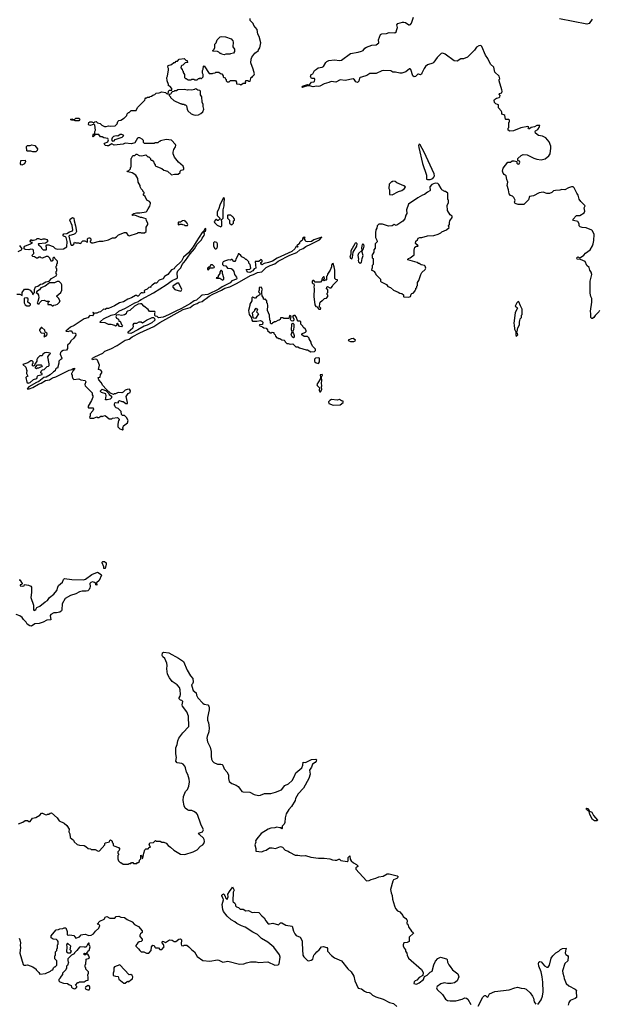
# Model space of a CAD drawing. Extents: x 2239781 to 2394849, y 665654 to 770575.
# Tile 55 of 147: x 2306694 to 2315054, y 688837 to 703038. Entities that reach past the tile are written whole.
import ezdxf

# ---------------------------------------------------------------- set-up
doc = ezdxf.new("R2010")
doc.units = 0

msp = doc.modelspace()

# ---------------------------------------------------------------- linework, layer by layer
at = {"layer": '0CON10XD'}
for points in [[(2309038, 702318), (2309042, 702302), (2309050, 702295), (2309050, 702275), (2309070, 702245), (2309070, 702205), (2309085, 702190), (2309095, 702190), (2309125, 702170), (2309165, 702170), (2309175, 702180), (2309205, 702180), (2309215, 702170), (2309255, 702170), (2309272, 702188), (2309288, 702192), (2309295, 702200), (2309305, 702190), (2309318, 702192), (2309340, 702215), (2309340, 702245), (2309330, 702265), (2309330, 702305), (2309342, 702325), (2309344, 702366), (2309355, 702370), (2309425, 702260), (2309475, 702260), (2309483, 702267), (2309515, 702270), (2309525, 702280), (2309565, 702280), (2309592, 702262), (2309608, 702258), (2309628, 702228), (2309630, 702215), (2309642, 702202), (2309658, 702198), (2309662, 702182), (2309670, 702175), (2309670, 702155), (2309685, 702140), (2309715, 702140), (2309735, 702160), (2309805, 702160), (2309820, 702135), (2309822, 702112), (2309865, 702110), (2309872, 702102), (2309885, 702100), (2309915, 702120), (2309958, 702122), (2309950, 702135), (2309955, 702160), (2309985, 702160), (2309995, 702150), (2310018, 702152), (2310032, 702208), (2310045, 702210), (2310058, 702222), (2310078, 702242), (2310082, 702255), (2310062, 702325), (2310027, 702415), (2310031, 702469), (2310040, 702495), (2310087, 702553), (2310140, 702595), (2310140, 702605), (2310157, 702633), (2310170, 702705), (2310147, 702797), (2310128, 702828), (2310117, 702897), (2310070, 702955), (2310060, 702985), (2310020, 703025), (2310020, 703055)], [(2312136, 702896), (2312142, 702925), (2312133, 702965), (2312148, 702982), (2312215, 703004), (2312235, 703004), (2312260, 702995), (2312305, 702964), (2312315, 702962), (2312330, 702970), (2312345, 702988), (2312375, 703073)], [(2314953, 703045), (2314908, 702982), (2314875, 702972), (2314481, 703051)], [(2309645, 702532), (2309605, 702540), (2309598, 702548), (2309585, 702550), (2309568, 702568), (2309547, 702577), (2309480, 702585), (2309480, 702595), (2309500, 702615), (2309510, 702635), (2309510, 702685), (2309530, 702705), (2309540, 702745), (2309585, 702790), (2309605, 702797), (2309663, 702793), (2309743, 702763), (2309768, 702735), (2309772, 702715), (2309770, 702645), (2309792, 702612), (2309792, 702578), (2309777, 702553), (2309733, 702547), (2309725, 702540), (2309665, 702540), (2309645, 702532)], [(2315056, 698845), (2315045, 698823), (2314995, 698773), (2314975, 698742), (2314955, 698730), (2314945, 698728), (2314932, 698742), (2314934, 698795), (2314927, 698835), (2314944, 698965), (2314944, 699015), (2314931, 699045), (2314923, 699095), (2314922, 699265), (2314944, 699365), (2314935, 699395), (2314917, 699425), (2314906, 699465), (2314874, 699494), (2314849, 699549), (2314785, 699579), (2314733, 699583), (2314728, 699605), (2314745, 699617), (2314775, 699602), (2314785, 699606), (2314830, 699640), (2314855, 699669), (2314923, 699717), (2314955, 699775), (2314965, 699805), (2314975, 699855), (2314979, 699939), (2314955, 699992), (2314945, 700001), (2314865, 700037), (2314805, 700039), (2314779, 700049), (2314763, 700065), (2314763, 700095), (2314746, 700125), (2314684, 700144), (2314672, 700155), (2314725, 700212), (2314775, 700212), (2314835, 700253), (2314847, 700275), (2314838, 700325), (2314848, 700355), (2314788, 700415), (2314765, 700450), (2314750, 700505), (2314730, 700535), (2314693, 700615), (2314675, 700626), (2314654, 700626), (2314610, 700615), (2314555, 700582), (2314515, 700588), (2314485, 700578), (2314424, 700576), (2314395, 700568), (2314370, 700545), (2314335, 700532), (2314295, 700532), (2314245, 700550), (2314185, 700540), (2314105, 700498), (2314045, 700487), (2314031, 700439), (2313966, 700374), (2313885, 700372), (2313840, 700385), (2313832, 700405), (2313842, 700435), (2313822, 700475), (2313804, 700494), (2313774, 700504), (2313753, 700525), (2313746, 700586), (2313727, 700645), (2313737, 700695), (2313720, 700735), (2313712, 700785), (2313684, 700804), (2313666, 700826), (2313660, 700855), (2313667, 700895), (2313735, 700984), (2313775, 700984), (2313799, 701001), (2313825, 701004), (2313863, 700993), (2313865, 700970), (2313875, 700957), (2313885, 700954), (2313899, 700961), (2313910, 700985), (2313905, 700998), (2313880, 701005), (2313878, 701035), (2313925, 701078), (2313955, 701092), (2314015, 701087), (2314108, 701042), (2314154, 701024), (2314215, 701015), (2314275, 701033), (2314325, 701075), (2314345, 701105), (2314357, 701187), (2314354, 701215), (2314330, 701275), (2314285, 701332), (2314235, 701358), (2314175, 701368), (2314132, 701402), (2314129, 701425), (2314134, 701435), (2314166, 701454), (2314192, 701495), (2314195, 701510), (2314155, 701512), (2314118, 701492), (2314070, 701485), (2314045, 701464), (2314032, 701465), (2314029, 701475), (2314037, 701495), (2314025, 701499), (2313923, 701477), (2313814, 701434), (2313765, 701432), (2313740, 701445), (2313740, 701475), (2313750, 701485), (2313750, 701555), (2313760, 701565), (2313758, 701588), (2313745, 701600), (2313705, 701600), (2313700, 701605), (2313690, 701655), (2313677, 701667), (2313650, 701675), (2313650, 701705), (2313640, 701725), (2313600, 701765), (2313598, 701808), (2313587, 701817), (2313562, 701822), (2313540, 701845), (2313538, 701875), (2313542, 701885), (2313572, 701905), (2313610, 701915), (2313620, 701925), (2313622, 701945), (2313610, 701965), (2313615, 701972), (2313649, 701985), (2313654, 702005), (2313646, 702025), (2313610, 702155), (2313610, 702175), (2313620, 702185), (2313610, 702225), (2313549, 702279), (2313533, 702355), (2313484, 702395), (2313445, 702478), (2313414, 702525), (2313362, 702652), (2313345, 702664), (2313315, 702659), (2313285, 702641), (2313252, 702598), (2313155, 702498), (2313095, 702474), (2313055, 702471), (2313005, 702439), (2312963, 702445), (2312833, 702543), (2312795, 702556), (2312775, 702551), (2312715, 702494), (2312669, 702425), (2312655, 702412), (2312575, 702386), (2312545, 702362), (2312526, 702335), (2312495, 702268), (2312488, 702252), (2312475, 702242), (2312445, 702254), (2312435, 702251), (2312405, 702218), (2312385, 702213), (2312365, 702230), (2312335, 702320), (2312325, 702330), (2312315, 702330), (2312265, 702288), (2312236, 702274), (2312205, 702268), (2312175, 702268), (2312115, 702282), (2312075, 702282), (2312045, 702298), (2311944, 702304), (2311915, 702298), (2311835, 702262), (2311745, 702261), (2311700, 702235), (2311625, 702208), (2311604, 702206), (2311594, 702196), (2311588, 702152), (2311565, 702134), (2311542, 702142), (2311521, 702171), (2311504, 702184), (2311387, 702163), (2311315, 702171), (2311256, 702136), (2311185, 702146), (2311155, 702132), (2311085, 702114), (2311025, 702079), (2311005, 702074), (2310975, 702079), (2310925, 702071), (2310875, 702083), (2310845, 702083), (2310799, 702071), (2310775, 702060), (2310770, 702065), (2310773, 702077), (2310845, 702102), (2310875, 702098), (2310905, 702138), (2310935, 702140), (2310945, 702148), (2310953, 702175), (2310945, 702190), (2310905, 702190), (2310888, 702218), (2310898, 702245), (2310923, 702257), (2310944, 702305), (2310977, 702323), (2310998, 702342), (2311055, 702351), (2311075, 702364), (2311110, 702420), (2311125, 702434), (2311155, 702448), (2311235, 702459), (2311305, 702450), (2311336, 702454), (2311465, 702552), (2311575, 702569), (2311625, 702585), (2311648, 702595), (2311671, 702629), (2311695, 702644), (2311775, 702672), (2311838, 702675), (2311874, 702705), (2311870, 702745), (2311897, 702825), (2311916, 702836), (2311983, 702837), (2312025, 702852), (2312105, 702848), (2312125, 702862), (2312136, 702896)], [(2306655, 699080), (2306695, 699080), (2306728, 699062), (2306732, 699105), (2306765, 699150), (2306815, 699150), (2306846, 699136), (2306880, 699095), (2306885, 699070), (2306892, 699088), (2306910, 699105), (2306907, 699145), (2306920, 699185), (2306957, 699193), (2306995, 699222), (2307025, 699230), (2307070, 699255), (2307121, 699269), (2307154, 699306), (2307218, 699345), (2307228, 699365), (2307220, 699375), (2307220, 699405), (2307230, 699415), (2307230, 699445), (2307220, 699455), (2307220, 699485), (2307228, 699492), (2307230, 699515), (2307240, 699525), (2307240, 699555), (2307202, 699592), (2307195, 699610), (2307185, 699610), (2307173, 699597), (2307170, 699565), (2307155, 699550), (2307122, 699605), (2307105, 699622), (2307075, 699622), (2307025, 699600), (2307005, 699602), (2306995, 699612), (2306975, 699612), (2306952, 699598), (2306935, 699598), (2306908, 699618), (2306882, 699622), (2306870, 699635), (2306898, 699665), (2306893, 699713), (2306885, 699722), (2306856, 699726), (2306825, 699717), (2306775, 699724), (2306761, 699735), (2306758, 699755), (2306770, 699770), (2306852, 699805), (2306880, 699825), (2306855, 699830), (2306843, 699843), (2306855, 699870), (2306868, 699858), (2306895, 699858), (2306932, 699868), (2306945, 699880), (2306965, 699882), (2307005, 699868), (2307035, 699878), (2307059, 699879), (2307086, 699866), (2307093, 699855), (2307094, 699836), (2307065, 699817), (2306965, 699805), (2306960, 699800), (2306970, 699785), (2306999, 699769), (2307010, 699745), (2307035, 699720), (2307075, 699720), (2307080, 699725), (2307080, 699755), (2307070, 699765), (2307085, 699790), (2307115, 699790), (2307147, 699777), (2307177, 699767), (2307205, 699740), (2307245, 699730), (2307325, 699734), (2307375, 699761), (2307378, 699838), (2307366, 699896), (2307356, 699906), (2307324, 699914), (2307316, 699925), (2307332, 699948), (2307375, 699952), (2307412, 699978), (2307455, 699995), (2307462, 700005), (2307449, 700069), (2307417, 700145), (2307420, 700160), (2307455, 700183), (2307477, 700175), (2307478, 700135), (2307500, 700065), (2307514, 699985), (2307506, 699964), (2307491, 699949), (2307471, 699939), (2307416, 699925), (2307402, 699915), (2307425, 699810), (2307435, 699788), (2307456, 699784), (2307475, 699800), (2307485, 699828), (2307505, 699820), (2307545, 699820), (2307553, 699813), (2307575, 699810), (2307580, 699825), (2307605, 699850), (2307635, 699850), (2307665, 699830), (2307670, 699835), (2307672, 699875), (2307680, 699885), (2307695, 699890), (2307705, 699890), (2307720, 699875), (2307720, 699855), (2307710, 699845), (2307710, 699835), (2307735, 699820), (2307755, 699820), (2307845, 699844), (2307895, 699843), (2307975, 699863), (2308005, 699878), (2308035, 699892), (2308065, 699892), (2308090, 699905), (2308120, 699935), (2308205, 699970), (2308228, 699968), (2308252, 699932), (2308275, 699922), (2308392, 699958), (2308405, 699970), (2308435, 699970), (2308445, 699962), (2308495, 699962), (2308520, 699985), (2308520, 700045), (2308542, 700085), (2308542, 700105), (2308522, 700135), (2308516, 700166), (2308483, 700173), (2308455, 700187), (2308435, 700183), (2308355, 700218), (2308325, 700212), (2308310, 700225), (2308340, 700245), (2308377, 700253), (2308425, 700250), (2308518, 700265), (2308530, 700275), (2308545, 700310), (2308572, 700348), (2308582, 700385), (2308580, 700395), (2308566, 700416), (2308527, 700437), (2308505, 700488), (2308480, 700505), (2308480, 700525), (2308488, 700532), (2308490, 700545), (2308470, 700565), (2308470, 700575), (2308445, 700600), (2308432, 700625), (2308430, 700645), (2308404, 700694), (2308398, 700748), (2308370, 700795), (2308315, 700828), (2308253, 700843), (2308240, 700855), (2308265, 700860), (2308290, 700885), (2308290, 700905), (2308300, 700915), (2308300, 701035), (2308308, 701042), (2308325, 701080), (2308355, 701080), (2308375, 701100), (2308385, 701100), (2308418, 701078), (2308455, 701072), (2308515, 701090), (2308542, 701062), (2308555, 701060), (2308580, 701035), (2308582, 701022), (2308592, 701012), (2308605, 701010), (2308630, 700985), (2308632, 700962), (2308650, 700945), (2308650, 700935), (2308660, 700925), (2308745, 700892), (2308775, 700870), (2308825, 700852), (2308885, 700800), (2308925, 700812), (2308982, 700808), (2309010, 700835), (2309010, 700855), (2309025, 700870), (2309060, 700875), (2309062, 700895), (2309051, 700925), (2308983, 700983), (2308928, 701055), (2308908, 701105), (2308908, 701125), (2308918, 701165), (2308942, 701205), (2308944, 701225), (2308939, 701239), (2308885, 701302), (2308805, 701308), (2308725, 701290), (2308715, 701280), (2308705, 701280), (2308685, 701260), (2308645, 701260), (2308635, 701252), (2308495, 701252), (2308480, 701265), (2308480, 701295), (2308460, 701315), (2308425, 701333), (2308405, 701334), (2308393, 701327), (2308356, 701264), (2308305, 701247), (2308215, 701258), (2308186, 701244), (2308055, 701230), (2308025, 701248), (2307975, 701220), (2307955, 701219), (2307930, 701225), (2307912, 701245), (2307920, 701255), (2307965, 701278), (2307977, 701305), (2307966, 701326), (2307910, 701335), (2307885, 701348), (2307858, 701348), (2307835, 701380), (2307780, 701380), (2307778, 701372), (2307755, 701350), (2307750, 701355), (2307752, 701378), (2307765, 701390), (2307780, 701380), (2307780, 701425), (2307788, 701445), (2307780, 701515), (2307765, 701530), (2307716, 701514), (2307698, 701518), (2307688, 701528), (2307690, 701555), (2307707, 701563), (2307733, 701563), (2307765, 701550), (2307780, 701565), (2307795, 701568), (2307818, 701548), (2307855, 701540), (2307880, 701515), (2307917, 701497), (2307943, 701497), (2307975, 701508), (2308005, 701500), (2308070, 701505), (2308098, 701535), (2308112, 701568), (2308125, 701582), (2308152, 701588), (2308178, 701602), (2308195, 701620), (2308208, 701622), (2308240, 701655), (2308245, 701680), (2308265, 701700), (2308275, 701700), (2308302, 701728), (2308375, 701730), (2308395, 701770), (2308500, 701875), (2308503, 701897), (2308515, 701910), (2308528, 701912), (2308535, 701920), (2308565, 701920), (2308575, 701930), (2308597, 701933), (2308615, 701950), (2308645, 701960), (2308663, 701977), (2308707, 701983), (2308745, 701998), (2308795, 701990), (2308812, 701972), (2308838, 701962), (2308842, 702008), (2308855, 702020), (2308888, 702022), (2308890, 702045), (2308858, 702078), (2308842, 702082), (2308840, 702105), (2308820, 702155), (2308818, 702202), (2308828, 702225), (2308842, 702315), (2308842, 702335), (2308833, 702355), (2308838, 702375), (2308885, 702390), (2308915, 702420), (2308938, 702422), (2308952, 702438), (2308968, 702442), (2308995, 702470), (2309065, 702480), (2309092, 702452), (2309108, 702448), (2309112, 702432), (2309120, 702425), (2309115, 702420), (2309082, 702418), (2309048, 702382), (2309032, 702378), (2309022, 702368), (2309020, 702345), (2309038, 702318)], [(2309225, 701662), (2309272, 701668), (2309307, 701683), (2309335, 701710), (2309350, 701745), (2309340, 701785), (2309340, 701815), (2309328, 701848), (2309320, 701925), (2309300, 701955), (2309300, 702005), (2309290, 702015), (2309265, 702020), (2309235, 702040), (2309222, 702038), (2309215, 702030), (2309175, 702022), (2309125, 702028), (2309115, 702020), (2309065, 702032), (2308975, 702028), (2308955, 702010), (2308925, 702010), (2308915, 702000), (2308892, 701998), (2308882, 701988), (2308878, 701972), (2308868, 701962), (2308852, 701958), (2308850, 701945), (2308870, 701925), (2308870, 701915), (2308915, 701872), (2309008, 701828), (2309028, 701828), (2309035, 701820), (2309065, 701820), (2309072, 701812), (2309085, 701810), (2309100, 701795), (2309110, 701745), (2309120, 701725), (2309165, 701682), (2309204, 701664), (2309225, 701662)], [(2307545, 701580), (2307495, 701580), (2307475, 701590), (2307445, 701590), (2307430, 701595), (2307430, 701605), (2307445, 701610), (2307465, 701600), (2307485, 701600), (2307505, 701620), (2307545, 701620), (2307560, 701605), (2307558, 701592), (2307545, 701580)], [(2308035, 701288), (2308055, 701290), (2308069, 701311), (2308170, 701345), (2308198, 701368), (2308165, 701380), (2308145, 701380), (2308112, 701358), (2308085, 701361), (2308048, 701355), (2308029, 701335), (2308018, 701305), (2308035, 701288)], [(2306925, 701130), (2306885, 701132), (2306855, 701143), (2306805, 701140), (2306798, 701148), (2306793, 701207), (2306808, 701222), (2306845, 701222), (2306867, 701233), (2306914, 701224), (2306952, 701175), (2306945, 701150), (2306925, 701130)], [(2312575, 700731), (2312615, 700734), (2312651, 700749), (2312669, 700765), (2312678, 700785), (2312673, 700813), (2312528, 701128), (2312469, 701235), (2312455, 701241), (2312446, 701225), (2312450, 701195), (2312506, 700965), (2312560, 700795), (2312560, 700740), (2312575, 700731)], [(2306725, 700942), (2306714, 700944), (2306708, 700958), (2306712, 701008), (2306775, 701010), (2306780, 700995), (2306765, 700960), (2306725, 700942)], [(2312305, 699034), (2312330, 699045), (2312342, 699078), (2312352, 699088), (2312368, 699092), (2312400, 699125), (2312400, 699135), (2312410, 699145), (2312410, 699165), (2312420, 699175), (2312423, 699197), (2312430, 699205), (2312433, 699247), (2312450, 699275), (2312480, 699365), (2312495, 699390), (2312540, 699435), (2312550, 699455), (2312540, 699485), (2312532, 699492), (2312483, 699503), (2312455, 699520), (2312445, 699520), (2312427, 699537), (2312290, 699575), (2312290, 699585), (2312300, 699595), (2312325, 699602), (2312382, 699645), (2312384, 699715), (2312393, 699755), (2312415, 699772), (2312435, 699770), (2312440, 699775), (2312405, 699810), (2312408, 699845), (2312430, 699865), (2312440, 699885), (2312464, 699896), (2312495, 699898), (2312575, 699920), (2312667, 699923), (2312730, 699945), (2312770, 699965), (2312785, 699980), (2312850, 700005), (2312887, 700043), (2312880, 700065), (2312892, 700085), (2312893, 700115), (2312900, 700135), (2312933, 700185), (2312930, 700205), (2312904, 700225), (2312864, 700286), (2312862, 700365), (2312880, 700395), (2312880, 700435), (2312870, 700445), (2312870, 700535), (2312835, 700560), (2312825, 700560), (2312785, 700582), (2312772, 700602), (2312741, 700661), (2312724, 700674), (2312685, 700682), (2312639, 700661), (2312608, 700625), (2312616, 700575), (2312611, 700569), (2312575, 700550), (2312535, 700516), (2312505, 700506), (2312435, 700468), (2312302, 700375), (2312272, 700295), (2312278, 700245), (2312263, 700217), (2312250, 700165), (2312219, 700131), (2312135, 700073), (2312125, 700071), (2312095, 700082), (2312067, 700063), (2312015, 700062), (2311925, 700088), (2311875, 700090), (2311850, 700065), (2311847, 700033), (2311830, 700005), (2311828, 699965), (2311828, 699898), (2311847, 699857), (2311850, 699835), (2311820, 699805), (2311820, 699745), (2311803, 699717), (2311800, 699685), (2311772, 699635), (2311780, 699625), (2311780, 699605), (2311790, 699595), (2311790, 699505), (2311780, 699495), (2311780, 699455), (2311773, 699447), (2311770, 699425), (2311797, 699417), (2311810, 699405), (2311810, 699395), (2311827, 699377), (2311830, 699365), (2311897, 699297), (2311900, 699265), (2311910, 699255), (2311985, 699218), (2312005, 699190), (2312040, 699175), (2312088, 699138), (2312155, 699110), (2312175, 699092), (2312207, 699087), (2312228, 699068), (2312230, 699045), (2312235, 699042), (2312305, 699034)], [(2312065, 700513), (2312158, 700562), (2312205, 700576), (2312246, 700605), (2312260, 700625), (2312235, 700642), (2312133, 700683), (2312112, 700702), (2312075, 700710), (2312065, 700700), (2312055, 700700), (2312023, 700667), (2312020, 700605), (2312028, 700585), (2312030, 700515), (2312065, 700513)], [(2309595, 700050), (2309610, 700065), (2309610, 700125), (2309600, 700155), (2309615, 700160), (2309630, 700175), (2309630, 700295), (2309642, 700355), (2309642, 700425), (2309648, 700435), (2309647, 700457), (2309635, 700470), (2309584, 700375), (2309562, 700298), (2309542, 700265), (2309540, 700215), (2309580, 700175), (2309580, 700165), (2309555, 700140), (2309545, 700140), (2309528, 700158), (2309522, 700158), (2309500, 700125), (2309502, 700112), (2309542, 700072), (2309595, 700050)], [(2309115, 700070), (2309118, 700085), (2309110, 700105), (2309085, 700130), (2309075, 700130), (2309065, 700140), (2309043, 700137), (2309015, 700120), (2308985, 700120), (2308980, 700115), (2308980, 700085), (2308985, 700080), (2308998, 700082), (2309005, 700090), (2309035, 700090), (2309043, 700083), (2309065, 700080), (2309075, 700070), (2309115, 700070)], [(2309755, 700080), (2309780, 700105), (2309780, 700135), (2309790, 700145), (2309790, 700165), (2309782, 700172), (2309780, 700185), (2309765, 700200), (2309752, 700202), (2309738, 700218), (2309695, 700220), (2309690, 700215), (2309690, 700175), (2309720, 700145), (2309720, 700105), (2309742, 700082), (2309755, 700080)], [(2308175, 697120), (2308190, 697135), (2308182, 697142), (2308180, 697155), (2308188, 697162), (2308192, 697178), (2308248, 697222), (2308260, 697255), (2308235, 697300), (2308208, 697328), (2308175, 697330), (2308162, 697342), (2308160, 697385), (2308115, 697430), (2308085, 697440), (2308070, 697455), (2308070, 697465), (2308060, 697475), (2308060, 697495), (2308065, 697510), (2308083, 697517), (2308118, 697512), (2308120, 697535), (2308135, 697548), (2308165, 697530), (2308185, 697530), (2308225, 697502), (2308248, 697502), (2308250, 697515), (2308232, 697605), (2308258, 697645), (2308288, 697662), (2308292, 697685), (2308277, 697707), (2308245, 697706), (2308215, 697696), (2308185, 697668), (2308165, 697658), (2308115, 697662), (2308077, 697643), (2308055, 697640), (2308045, 697630), (2308005, 697650), (2307941, 697711), (2307893, 697763), (2307867, 697807), (2307834, 697845), (2307824, 697876), (2307857, 697883), (2307861, 697919), (2307878, 697945), (2307880, 697965), (2307865, 697982), (2307830, 697995), (2307846, 698055), (2307816, 698126), (2307805, 698136), (2307785, 698142), (2307744, 698134), (2307738, 698145), (2307743, 698155), (2307778, 698175), (2307895, 698230), (2307922, 698255), (2308009, 698291), (2308099, 698341), (2308215, 698416), (2308271, 698429), (2308318, 698465), (2308425, 698523), (2308628, 698612), (2308715, 698671), (2309051, 698859), (2309155, 698888), (2309200, 698925), (2309254, 698946), (2309285, 698966), (2309327, 698973), (2309353, 698997), (2309386, 699015), (2309429, 699051), (2309481, 699079), (2309605, 699135), (2309654, 699166), (2309723, 699187), (2309832, 699238), (2310025, 699348), (2310068, 699362), (2310125, 699394), (2310185, 699402), (2310250, 699465), (2310305, 699494), (2310375, 699516), (2310423, 699555), (2310589, 699641), (2310692, 699678), (2310733, 699717), (2310785, 699738), (2310823, 699767), (2310895, 699802), (2311017, 699863), (2311050, 699900), (2310938, 699862), (2310905, 699839), (2310845, 699832), (2310825, 699840), (2310810, 699855), (2310810, 699865), (2310800, 699875), (2310802, 699888), (2310810, 699895), (2310795, 699900), (2310780, 699885), (2310770, 699855), (2310745, 699840), (2310730, 699825), (2310728, 699812), (2310692, 699778), (2310692, 699772), (2310710, 699765), (2310700, 699755), (2310675, 699760), (2310662, 699735), (2310617, 699693), (2310410, 699600), (2310340, 699555), (2310285, 699534), (2310218, 699522), (2310185, 699500), (2310170, 699525), (2310172, 699538), (2310190, 699545), (2310190, 699565), (2310177, 699577), (2310145, 699550), (2310092, 699548), (2310100, 699455), (2310077, 699443), (2310057, 699415), (2310015, 699394), (2309985, 699398), (2309968, 699415), (2309960, 699435), (2310015, 699440), (2310030, 699455), (2310017, 699507), (2310000, 699525), (2309997, 699547), (2309965, 699580), (2309955, 699580), (2309938, 699598), (2309899, 699619), (2309886, 699636), (2309855, 699660), (2309845, 699660), (2309840, 699635), (2309810, 699585), (2309807, 699563), (2309798, 699552), (2309782, 699552), (2309758, 699578), (2309745, 699580), (2309735, 699570), (2309705, 699572), (2309646, 699554), (2309628, 699545), (2309617, 699525), (2309619, 699509), (2309634, 699494), (2309668, 699488), (2309690, 699455), (2309745, 699451), (2309761, 699441), (2309781, 699405), (2309794, 699364), (2309820, 699325), (2309827, 699305), (2309820, 699295), (2309755, 699270), (2309728, 699245), (2309615, 699186), (2309567, 699153), (2309407, 699073), (2309327, 699063), (2309310, 699055), (2309245, 698994), (2309209, 698981), (2309156, 698944), (2309029, 698871), (2308946, 698835), (2308841, 698779), (2308765, 698749), (2308698, 698738), (2308678, 698758), (2308655, 698760), (2308642, 698772), (2308642, 698805), (2308650, 698815), (2308645, 698830), (2308565, 698830), (2308546, 698856), (2308484, 698904), (2308455, 698940), (2308435, 698942), (2308405, 698937), (2308348, 698905), (2308285, 698842), (2308250, 698835), (2308235, 698820), (2308230, 698795), (2308205, 698780), (2308165, 698772), (2308115, 698780), (2308090, 698775), (2308082, 698755), (2308090, 698735), (2308118, 698718), (2308122, 698692), (2308145, 698690), (2308163, 698643), (2308177, 698627), (2308162, 698608), (2308132, 698612), (2308105, 698660), (2308090, 698645), (2308098, 698632), (2308088, 698622), (2308075, 698620), (2308067, 698627), (2308015, 698640), (2307975, 698640), (2307925, 698668), (2307855, 698670), (2307850, 698675), (2307858, 698685), (2307902, 698725), (2308015, 698778), (2308077, 698793), (2308125, 698834), (2308221, 698879), (2308354, 698956), (2308408, 698972), (2308424, 698986), (2308445, 699004), (2308625, 699099), (2308805, 699212), (2308894, 699276), (2308958, 699305), (2308968, 699315), (2308964, 699385), (2308974, 699415), (2309019, 699461), (2309036, 699505), (2309088, 699565), (2309151, 699659), (2309216, 699735), (2309252, 699798), (2309318, 699865), (2309325, 699888), (2309356, 699924), (2309360, 699945), (2309350, 699975), (2309376, 699994), (2309380, 700005), (2309378, 700028), (2309365, 700022), (2309348, 699992), (2309325, 699970), (2309238, 699832), (2309196, 699764), (2309128, 699675), (2309057, 699613), (2309027, 699555), (2308934, 699466), (2308922, 699445), (2308885, 699428), (2308832, 699365), (2308784, 699336), (2308765, 699302), (2308705, 699280), (2308665, 699240), (2308645, 699236), (2308605, 699209), (2308580, 699185), (2308587, 699173), (2308580, 699180), (2308555, 699173), (2308531, 699149), (2308498, 699135), (2308490, 699125), (2308492, 699105), (2308485, 699098), (2308475, 699093), (2308465, 699100), (2308445, 699098), (2308405, 699052), (2308395, 699050), (2308382, 699062), (2308365, 699060), (2308306, 699024), (2308255, 699009), (2308189, 698971), (2308134, 698956), (2308061, 698909), (2307975, 698872), (2307945, 698872), (2307925, 698860), (2307905, 698862), (2307858, 698825), (2307835, 698820), (2307807, 698803), (2307787, 698803), (2307772, 698802), (2307755, 698820), (2307750, 698805), (2307758, 698798), (2307760, 698785), (2307745, 698767), (2307705, 698770), (2307675, 698739), (2307625, 698723), (2307481, 698629), (2307425, 698604), (2307360, 698545), (2307395, 698542), (2307415, 698552), (2307435, 698552), (2307448, 698545), (2307452, 698522), (2307500, 698515), (2307502, 698488), (2307476, 698444), (2307430, 698405), (2307418, 698372), (2307382, 698345), (2307383, 698297), (2307369, 698271), (2307322, 698268), (2307295, 698253), (2307282, 698238), (2307280, 698215), (2307300, 698155), (2307295, 698140), (2307282, 698138), (2307260, 698115), (2307260, 698085), (2307238, 698012), (2307225, 698010), (2307212, 697998), (2307208, 697975), (2307181, 697959), (2307133, 697915), (2307075, 697882), (2307043, 697877), (2306970, 697820), (2306935, 697807), (2306827, 697745), (2306800, 697715), (2306805, 697712), (2306830, 697715), (2306885, 697734), (2306965, 697782), (2307005, 697795), (2307064, 697836), (2307125, 697845), (2307165, 697871), (2307215, 697887), (2307408, 697985), (2307447, 697993), (2307465, 698007), (2307485, 698010), (2307485, 698000), (2307465, 697980), (2307448, 697942), (2307440, 697935), (2307442, 697922), (2307450, 697915), (2307450, 697885), (2307458, 697878), (2307462, 697862), (2307475, 697850), (2307545, 697858), (2307575, 697842), (2307640, 697835), (2307650, 697815), (2307633, 697775), (2307639, 697755), (2307740, 697655), (2307740, 697625), (2307750, 697615), (2307750, 697595), (2307730, 697545), (2307680, 697465), (2307680, 697445), (2307685, 697440), (2307755, 697440), (2307760, 697415), (2307750, 697405), (2307750, 697395), (2307710, 697355), (2307710, 697325), (2307702, 697302), (2307715, 697290), (2307765, 697290), (2307805, 697308), (2307815, 697300), (2307835, 697300), (2307865, 697320), (2307878, 697318), (2307885, 697310), (2307892, 697318), (2307925, 697330), (2307985, 697280), (2308025, 697280), (2308035, 697290), (2308105, 697300), (2308130, 697275), (2308128, 697262), (2308120, 697255), (2308110, 697205), (2308110, 697165), (2308140, 697135), (2308155, 697130), (2308168, 697128), (2308175, 697120)], [(2309525, 699732), (2309538, 699742), (2309547, 699763), (2309549, 699805), (2309536, 699826), (2309505, 699832), (2309491, 699819), (2309489, 699775), (2309505, 699743), (2309515, 699732), (2309525, 699732)], [(2311485, 699591), (2311493, 699607), (2311503, 699687), (2311557, 699773), (2311560, 699805), (2311549, 699819), (2311535, 699815), (2311526, 699805), (2311472, 699705), (2311470, 699655), (2311456, 699615), (2311465, 699600), (2311485, 699591)], [(2306692, 699782), (2306723, 699735), (2306716, 699714), (2306698, 699702), (2306665, 699692)], [(2311605, 699528), (2311625, 699534), (2311634, 699594), (2311648, 699635), (2311636, 699685), (2311638, 699712), (2311655, 699732), (2311663, 699773), (2311657, 699795), (2311645, 699801), (2311635, 699795), (2311628, 699775), (2311626, 699745), (2311632, 699715), (2311582, 699668), (2311571, 699635), (2311582, 699585), (2311578, 699565), (2311583, 699545), (2311605, 699528)], [(2309415, 699432), (2309435, 699460), (2309485, 699457), (2309500, 699465), (2309502, 699475), (2309475, 699500), (2309449, 699501), (2309430, 699470), (2309415, 699467), (2309402, 699455), (2309402, 699435), (2309415, 699432)], [(2309625, 699280), (2309640, 699295), (2309640, 699315), (2309620, 699375), (2309620, 699405), (2309605, 699420), (2309595, 699420), (2309580, 699395), (2309580, 699375), (2309558, 699345), (2309557, 699333), (2309548, 699322), (2309530, 699315), (2309535, 699310), (2309582, 699312), (2309625, 699280)], [(2311035, 698862), (2311038, 698875), (2311020, 698895), (2311022, 698945), (2311030, 698965), (2311055, 698990), (2311068, 698992), (2311092, 699018), (2311118, 699022), (2311140, 699045), (2311140, 699065), (2311130, 699075), (2311130, 699095), (2311140, 699105), (2311140, 699140), (2311120, 699155), (2311122, 699178), (2311135, 699190), (2311165, 699170), (2311188, 699172), (2311207, 699193), (2311212, 699208), (2311280, 699275), (2311280, 699285), (2311252, 699292), (2311240, 699305), (2311240, 699425), (2311232, 699475), (2311215, 699520), (2311202, 699518), (2311192, 699495), (2311192, 699475), (2311172, 699425), (2311133, 699367), (2311130, 699345), (2311120, 699335), (2311120, 699285), (2311115, 699280), (2311095, 699280), (2311085, 699270), (2311072, 699282), (2311072, 699288), (2311090, 699305), (2311088, 699328), (2311075, 699330), (2311060, 699315), (2311058, 699302), (2311050, 699295), (2311050, 699275), (2311035, 699250), (2310955, 699250), (2310935, 699277), (2310924, 699276), (2310913, 699265), (2310912, 699242), (2310922, 699232), (2310938, 699228), (2310942, 699205), (2310938, 699185), (2310942, 699155), (2310938, 699045), (2310953, 698923), (2310965, 698900), (2310988, 698898), (2310990, 698885), (2311010, 698865), (2311035, 698862)], [(2307175, 698910), (2307185, 698920), (2307217, 698923), (2307240, 698935), (2307270, 698965), (2307272, 698978), (2307280, 698985), (2307262, 699002), (2307258, 699018), (2307230, 699045), (2307230, 699055), (2307286, 699104), (2307300, 699135), (2307300, 699215), (2307290, 699235), (2307262, 699262), (2307235, 699262), (2307195, 699243), (2307125, 699242), (2307062, 699195), (2307001, 699169), (2306980, 699140), (2306942, 699118), (2306930, 699105), (2306950, 699090), (2306964, 699065), (2306968, 699025), (2306957, 698973), (2306948, 698955), (2306955, 698940), (2306975, 698940), (2306985, 698960), (2307013, 698987), (2307045, 698993), (2307078, 698978), (2307118, 698978), (2307118, 698972), (2307100, 698955), (2307102, 698932), (2307145, 698930), (2307165, 698910), (2307175, 698910)], [(2309015, 699123), (2309025, 699128), (2309032, 699145), (2308988, 699238), (2308965, 699237), (2308902, 699195), (2308902, 699182), (2308930, 699145), (2309015, 699123)], [(2310895, 698248), (2310945, 698254), (2310960, 698265), (2310960, 698285), (2310923, 698323), (2310898, 698368), (2310897, 698387), (2310870, 698435), (2310870, 698445), (2310845, 698470), (2310795, 698470), (2310762, 698492), (2310762, 698508), (2310818, 698532), (2310828, 698542), (2310828, 698555), (2310808, 698588), (2310795, 698590), (2310782, 698602), (2310778, 698618), (2310750, 698645), (2310748, 698678), (2310735, 698690), (2310712, 698692), (2310695, 698710), (2310688, 698745), (2310665, 698772), (2310655, 698772), (2310630, 698755), (2310648, 698725), (2310646, 698705), (2310635, 698691), (2310614, 698694), (2310603, 698705), (2310600, 698715), (2310610, 698755), (2310585, 698770), (2310575, 698730), (2310505, 698730), (2310495, 698740), (2310455, 698740), (2310450, 698715), (2310438, 698702), (2310415, 698700), (2310385, 698680), (2310362, 698678), (2310358, 698672), (2310342, 698668), (2310335, 698650), (2310322, 698652), (2310312, 698662), (2310310, 698695), (2310300, 698705), (2310298, 698775), (2310270, 698845), (2310272, 698915), (2310270, 698945), (2310260, 698955), (2310260, 698985), (2310235, 699010), (2310225, 699000), (2310210, 699005), (2310210, 699025), (2310193, 699053), (2310188, 699095), (2310188, 699125), (2310196, 699146), (2310175, 699180), (2310150, 699175), (2310150, 699135), (2310140, 699115), (2310160, 699095), (2310158, 699072), (2310114, 699046), (2310095, 699020), (2310085, 699020), (2310055, 699038), (2310042, 699025), (2310042, 698985), (2310012, 698935), (2310012, 698915), (2309992, 698845), (2310002, 698785), (2310038, 698738), (2310043, 698703), (2310052, 698692), (2310115, 698688), (2310165, 698698), (2310185, 698690), (2310200, 698675), (2310198, 698642), (2310153, 698637), (2310150, 698625), (2310195, 698610), (2310215, 698592), (2310248, 698588), (2310270, 698565), (2310270, 698555), (2310305, 698520), (2310325, 698520), (2310335, 698530), (2310358, 698528), (2310362, 698512), (2310380, 698495), (2310382, 698472), (2310405, 698450), (2310418, 698448), (2310425, 698440), (2310445, 698440), (2310475, 698420), (2310508, 698418), (2310518, 698408), (2310522, 698392), (2310545, 698370), (2310565, 698370), (2310595, 698357), (2310635, 698362), (2310675, 698321), (2310705, 698320), (2310730, 698305), (2310825, 698278), (2310847, 698277), (2310895, 698248)], [(2306835, 698910), (2306850, 698925), (2306850, 698935), (2306810, 698965), (2306810, 698985), (2306818, 698995), (2306815, 699010), (2306795, 699028), (2306765, 699020), (2306760, 699015), (2306760, 698955), (2306772, 698925), (2306795, 698912), (2306835, 698910)], [(2313855, 698470), (2313878, 698495), (2313875, 698510), (2313860, 698525), (2313860, 698535), (2313867, 698543), (2313878, 698592), (2313902, 698638), (2313902, 698685), (2313910, 698695), (2313912, 698725), (2313930, 698745), (2313930, 698775), (2313940, 698785), (2313940, 698865), (2313915, 698910), (2313895, 698970), (2313885, 698972), (2313864, 698956), (2313840, 698905), (2313870, 698885), (2313872, 698875), (2313842, 698815), (2313820, 698655), (2313828, 698635), (2313833, 698573), (2313850, 698535), (2313848, 698495), (2313855, 698470)], [(2310095, 698730), (2310073, 698733), (2310062, 698742), (2310052, 698808), (2310088, 698842), (2310088, 698855), (2310105, 698878), (2310122, 698855), (2310110, 698825), (2310140, 698795), (2310095, 698730)], [(2308295, 698514), (2308260, 698515), (2308260, 698535), (2308328, 698595), (2308338, 698615), (2308333, 698637), (2308345, 698660), (2308382, 698662), (2308415, 698678), (2308445, 698678), (2308465, 698668), (2308524, 698706), (2308605, 698742), (2308622, 698742), (2308637, 698727), (2308642, 698705), (2308602, 698665), (2308535, 698632), (2308490, 698620), (2308400, 698565), (2308295, 698514)], [(2307045, 698462), (2307085, 698482), (2307090, 698505), (2307085, 698518), (2307062, 698532), (2307055, 698560), (2307015, 698600), (2307005, 698600), (2306980, 698565), (2306980, 698555), (2306990, 698545), (2306992, 698532), (2307005, 698520), (2307048, 698518), (2307050, 698485), (2307040, 698475), (2307045, 698462)], [(2310645, 698449), (2310622, 698462), (2310608, 698495), (2310624, 698535), (2310614, 698565), (2310620, 698640), (2310625, 698657), (2310635, 698661), (2310646, 698646), (2310650, 698615), (2310644, 698566), (2310630, 698535), (2310645, 698511), (2310651, 698485), (2310652, 698458), (2310645, 698449)], [(2311515, 698395), (2311534, 698405), (2311537, 698415), (2311505, 698438), (2311475, 698435), (2311430, 698415), (2311440, 698405), (2311465, 698396), (2311515, 698395)], [(2306815, 697796), (2306845, 697804), (2306895, 697847), (2306940, 697865), (2306952, 697898), (2306962, 697908), (2307018, 697922), (2307018, 697928), (2307000, 697945), (2307002, 697968), (2307022, 697988), (2307048, 697992), (2307092, 698038), (2307108, 698042), (2307118, 698052), (2307120, 698075), (2307100, 698175), (2307117, 698203), (2307138, 698222), (2307135, 698230), (2307085, 698237), (2307055, 698232), (2307030, 698215), (2307018, 698192), (2306985, 698190), (2306950, 698155), (2306948, 698142), (2306940, 698135), (2306940, 698115), (2306912, 698068), (2306908, 698052), (2306895, 698040), (2306880, 698045), (2306880, 698075), (2306890, 698085), (2306890, 698105), (2306875, 698118), (2306855, 698118), (2306812, 698088), (2306740, 698065), (2306782, 698025), (2306790, 697985), (2306800, 697975), (2306798, 697962), (2306790, 697955), (2306790, 697935), (2306808, 697908), (2306810, 697895), (2306792, 697888), (2306782, 697878), (2306798, 697808), (2306815, 697796)], [(2311005, 698080), (2311018, 698105), (2311016, 698156), (2311005, 698160), (2310960, 698155), (2310948, 698142), (2310948, 698115), (2310953, 698103), (2310968, 698088), (2311005, 698080)], [(2306935, 698000), (2306922, 698012), (2306920, 698025), (2306952, 698058), (2307005, 698060), (2307018, 698048), (2307008, 698032), (2306992, 698028), (2306965, 698010), (2306945, 698010), (2306935, 698000)], [(2311035, 697670), (2311052, 697705), (2311048, 697745), (2311052, 697755), (2311049, 697795), (2311053, 697835), (2311048, 697875), (2311050, 697895), (2311060, 697905), (2311055, 697920), (2311030, 697915), (2311032, 697875), (2311027, 697853), (2310982, 697775), (2310985, 697760), (2311018, 697728), (2311012, 697695), (2311022, 697672), (2311035, 697670)], [(2307955, 697554), (2307930, 697555), (2307940, 697615), (2307935, 697640), (2307873, 697663), (2307860, 697675), (2307860, 697685), (2307885, 697710), (2307940, 697685), (2307980, 697645), (2307983, 697633), (2308017, 697607), (2308020, 697585), (2308000, 697565), (2307955, 697554)], [(2311215, 697478), (2311315, 697482), (2311360, 697515), (2311360, 697535), (2311335, 697542), (2311309, 697559), (2311275, 697552), (2311191, 697559), (2311165, 697548), (2311148, 697525), (2311155, 697502), (2311215, 697478)], [(2307925, 695122), (2307910, 695125), (2307907, 695147), (2307883, 695205), (2307884, 695216), (2307895, 695223), (2307915, 695223), (2307940, 695205), (2307942, 695185), (2307925, 695122)], [(2306685, 694960), (2306695, 694960), (2306730, 694905), (2306725, 694890), (2306702, 694888), (2306700, 694875), (2306735, 694868), (2306757, 694873), (2306765, 694890), (2306823, 694883), (2306857, 694867), (2306863, 694855), (2306863, 694775), (2306854, 694706), (2306892, 694592), (2306895, 694528), (2306905, 694519), (2306925, 694533), (2306941, 694559), (2306985, 694578), (2307060, 694640), (2307095, 694660), (2307125, 694705), (2307188, 694752), (2307231, 694805), (2307242, 694855), (2307253, 694877), (2307310, 694925), (2307328, 694965), (2307342, 694978), (2307448, 694962), (2307615, 694960), (2307645, 694971), (2307735, 695034), (2307815, 695070), (2307868, 695038), (2307873, 695025), (2307839, 694951), (2307802, 694915), (2307805, 694880), (2307792, 694888), (2307790, 694905), (2307772, 694922), (2307745, 694928), (2307718, 694922), (2307704, 694905), (2307711, 694865), (2307706, 694845), (2307695, 694821), (2307675, 694800), (2307655, 694794), (2307596, 694796), (2307555, 694787), (2307505, 694757), (2307425, 694733), (2307351, 694689), (2307307, 694615), (2307304, 694526), (2307298, 694512), (2307275, 694493), (2307225, 694483), (2307185, 694484), (2307145, 694461), (2307134, 694445), (2307145, 694382), (2307085, 694377), (2307032, 694348), (2306975, 694329), (2306914, 694326), (2306865, 694290), (2306840, 694295), (2306802, 694322), (2306789, 694349), (2306748, 694388), (2306732, 694415), (2306695, 694441), (2306645, 694459)], [(2306675, 691438), (2306740, 691465), (2306772, 691488), (2306805, 691486), (2306825, 691474), (2306844, 691476), (2306879, 691521), (2306925, 691533), (2306984, 691566), (2307008, 691592), (2307025, 691592), (2307063, 691573), (2307085, 691570), (2307095, 691580), (2307115, 691580), (2307134, 691596), (2307155, 691599), (2307236, 691526), (2307265, 691482), (2307335, 691448), (2307372, 691415), (2307406, 691365), (2307404, 691325), (2307418, 691298), (2307424, 691245), (2307468, 691205), (2307481, 691181), (2307523, 691143), (2307555, 691132), (2307625, 691128), (2307650, 691115), (2307683, 691083), (2307715, 691080), (2307725, 691070), (2307745, 691068), (2307782, 691072), (2307825, 691048), (2307845, 691050), (2307920, 691135), (2307920, 691155), (2307932, 691168), (2307988, 691182), (2307992, 691198), (2308005, 691210), (2308015, 691200), (2308025, 691200), (2308032, 691165), (2308042, 691155), (2308043, 691133), (2308052, 691122), (2308117, 691097), (2308140, 691075), (2308132, 691068), (2308130, 691055), (2308110, 691035), (2308110, 691015), (2308120, 691005), (2308120, 690995), (2308110, 690985), (2308110, 690935), (2308120, 690905), (2308145, 690880), (2308155, 690880), (2308185, 690860), (2308265, 690860), (2308275, 690870), (2308295, 690870), (2308305, 690880), (2308325, 690880), (2308335, 690870), (2308385, 690870), (2308395, 690880), (2308405, 690880), (2308420, 690895), (2308422, 690918), (2308440, 690935), (2308442, 690988), (2308460, 690975), (2308462, 690942), (2308470, 690945), (2308483, 691017), (2308500, 691065), (2308515, 691080), (2308545, 691080), (2308562, 691098), (2308580, 691105), (2308560, 691135), (2308572, 691168), (2308625, 691170), (2308655, 691200), (2308665, 691190), (2308722, 691192), (2308745, 691178), (2308775, 691178), (2308805, 691162), (2308835, 691128), (2308868, 691105), (2308915, 691058), (2309015, 691002), (2309075, 690998), (2309196, 691034), (2309252, 691065), (2309304, 691116), (2309335, 691138), (2309350, 691155), (2309358, 691185), (2309356, 691215), (2309347, 691235), (2309286, 691285), (2309274, 691305), (2309333, 691325), (2309343, 691355), (2309340, 691365), (2309305, 691435), (2309261, 691575), (2309245, 691593), (2309205, 691618), (2309175, 691630), (2309135, 691633), (2309115, 691642), (2309082, 691665), (2309065, 691702), (2309053, 691775), (2309057, 691835), (2309087, 691905), (2309114, 691935), (2309132, 691985), (2309142, 692045), (2309140, 692085), (2309121, 692151), (2309100, 692185), (2309087, 692247), (2309074, 692274), (2309050, 692300), (2309031, 692311), (2308965, 692319), (2308944, 692345), (2308958, 692395), (2308948, 692448), (2308944, 692535), (2308964, 692586), (2308974, 692636), (2308990, 692675), (2309046, 692754), (2309135, 692845), (2309127, 692995), (2309103, 693055), (2309042, 693135), (2309038, 693155), (2309046, 693206), (2309035, 693218), (2309012, 693225), (2308993, 693245), (2308994, 693256), (2309010, 693280), (2309012, 693305), (2309010, 693375), (2308998, 693405), (2308965, 693446), (2308891, 693495), (2308854, 693545), (2308828, 693598), (2308816, 693675), (2308820, 693725), (2308814, 693755), (2308788, 693825), (2308757, 693847), (2308747, 693867), (2308753, 693905), (2308772, 693918), (2308845, 693908), (2308985, 693831), (2309055, 693781), (2309110, 693655), (2309156, 693575), (2309192, 693535), (2309194, 693485), (2309185, 693460), (2309172, 693445), (2309189, 693379), (2309198, 693365), (2309239, 693329), (2309246, 693295), (2309265, 693257), (2309335, 693178), (2309355, 693164), (2309406, 693155), (2309424, 693135), (2309429, 693115), (2309429, 693085), (2309401, 692975), (2309404, 692935), (2309419, 692895), (2309428, 692825), (2309422, 692765), (2309398, 692702), (2309394, 692675), (2309403, 692625), (2309441, 692545), (2309458, 692485), (2309455, 692415), (2309462, 692372), (2309474, 692345), (2309495, 692326), (2309545, 692302), (2309595, 692300), (2309616, 692296), (2309625, 692287), (2309642, 692235), (2309682, 692192), (2309707, 692147), (2309704, 692095), (2309715, 692053), (2309755, 692021), (2309815, 691997), (2309845, 691978), (2309866, 691956), (2309896, 691906), (2309915, 691900), (2310015, 691899), (2310075, 691864), (2310139, 691849), (2310167, 691853), (2310226, 691876), (2310315, 691876), (2310384, 691896), (2310469, 691931), (2310520, 691995), (2310572, 692018), (2310624, 692066), (2310654, 692116), (2310678, 692175), (2310763, 692247), (2310779, 692285), (2310785, 692330), (2310815, 692326), (2310905, 692369), (2310964, 692374), (2310974, 692364), (2310971, 692345), (2310956, 692324), (2310919, 692301), (2310904, 692255), (2310876, 692215), (2310886, 692155), (2310866, 692094), (2310786, 691955), (2310713, 691875), (2310672, 691805), (2310665, 691778), (2310615, 691689), (2310575, 691645), (2310538, 691585), (2310523, 691525), (2310519, 691461), (2310508, 691435), (2310482, 691405), (2310480, 691375), (2310475, 691370), (2310465, 691380), (2310445, 691380), (2310405, 691392), (2310375, 691382), (2310315, 691377), (2310278, 691365), (2310179, 691301), (2310114, 691225), (2310097, 691195), (2310099, 691175), (2310088, 691135), (2310100, 691085), (2310098, 691045), (2310186, 691034), (2310215, 691052), (2310248, 691062), (2310295, 691092), (2310335, 691092), (2310385, 691083), (2310455, 691112), (2310485, 691102), (2310525, 691058), (2310565, 691048), (2310585, 691030), (2310665, 690990), (2310705, 690990), (2310765, 690978), (2310815, 690983), (2310895, 690959), (2311004, 690946), (2311085, 690946), (2311167, 690937), (2311205, 690920), (2311246, 690914), (2311266, 690914), (2311295, 690932), (2311305, 690930), (2311325, 690910), (2311415, 690898), (2311430, 690905), (2311434, 690955), (2311455, 690978), (2311461, 690931), (2311475, 690908), (2311507, 690877), (2311554, 690854), (2311572, 690835), (2311570, 690825), (2311540, 690805), (2311542, 690785), (2311695, 690620), (2311737, 690623), (2311763, 690637), (2311830, 690655), (2311874, 690676), (2311935, 690683), (2311992, 690718), (2312025, 690719), (2312138, 690688), (2312151, 690675), (2312149, 690665), (2312135, 690653), (2312087, 690633), (2312078, 690615), (2312043, 690495), (2312050, 690445), (2312066, 690405), (2312071, 690355), (2312098, 690255), (2312115, 690218), (2312144, 690184), (2312175, 690170), (2312219, 690119), (2312225, 690102), (2312265, 690077), (2312279, 690055)], [(2314985, 691482), (2314955, 691503), (2314918, 691575), (2314908, 691618), (2314870, 691645), (2314866, 691655), (2314874, 691665), (2314895, 691662), (2314912, 691622), (2314945, 691610), (2314971, 691561), (2315029, 691495), (2315025, 691484), (2314985, 691482)], [(2306685, 689790), (2306698, 689768), (2306704, 689724), (2306700, 689685), (2306708, 689655), (2306698, 689575), (2306743, 689413), (2306755, 689400), (2306785, 689400), (2306805, 689408), (2306885, 689380), (2306930, 689345), (2306930, 689335), (2306970, 689295), (2306985, 689270), (2307065, 689280), (2307140, 689315), (2307155, 689330), (2307170, 689335), (2307180, 689365), (2307195, 689380), (2307205, 689380), (2307228, 689402), (2307230, 689465), (2307200, 689495), (2307200, 689535), (2307210, 689545), (2307210, 689595), (2307228, 689612), (2307230, 689635), (2307240, 689645), (2307240, 689695), (2307250, 689705), (2307250, 689745), (2307238, 689758), (2307225, 689770), (2307179, 689779), (2307150, 689795), (2307147, 689807), (2307150, 689825), (2307165, 689850), (2307218, 689912), (2307255, 689918), (2307275, 689928), (2307315, 689930), (2307338, 689942), (2307362, 689942), (2307380, 689885), (2307378, 689838), (2307394, 689834), (2307415, 689839), (2307475, 689830), (2307505, 689790), (2307555, 689811), (2307582, 689838), (2307604, 689846), (2307645, 689850), (2307685, 689830), (2307725, 689834), (2307759, 689855), (2307788, 689892), (2307838, 689935), (2307852, 689972), (2307837, 689987), (2307810, 689995), (2307852, 690035), (2307913, 690067), (2307932, 690098), (2307952, 690102), (2307995, 690078), (2308035, 690078), (2308065, 690080), (2308088, 690102), (2308125, 690107), (2308155, 690096), (2308205, 690090), (2308245, 690062), (2308317, 690027), (2308350, 689990), (2308408, 689958), (2308462, 689895), (2308460, 689875), (2308435, 689852), (2308427, 689835), (2308428, 689815), (2308462, 689775), (2308462, 689758), (2308447, 689743), (2308415, 689737), (2308397, 689723), (2308370, 689685), (2308370, 689675), (2308409, 689639), (2308425, 689612), (2308445, 689593), (2308485, 689593), (2308524, 689574), (2308555, 689573), (2308589, 689615), (2308593, 689667), (2308615, 689688), (2308636, 689686), (2308643, 689663), (2308655, 689650), (2308695, 689650), (2308715, 689630), (2308745, 689630), (2308780, 689665), (2308768, 689698), (2308748, 689725), (2308755, 689747), (2308770, 689745), (2308795, 689730), (2308855, 689768), (2308892, 689762), (2308923, 689743), (2308945, 689742), (2308988, 689775), (2309015, 689782), (2309028, 689765), (2309023, 689705), (2309030, 689685), (2309055, 689680), (2309065, 689690), (2309105, 689690), (2309135, 689668), (2309175, 689622), (2309217, 689595), (2309256, 689525), (2309335, 689470), (2309435, 689461), (2309545, 689479), (2309566, 689476), (2309625, 689444), (2309695, 689460), (2309866, 689414), (2309925, 689419), (2309965, 689436), (2310025, 689450), (2310105, 689450), (2310145, 689441), (2310275, 689448), (2310375, 689401), (2310422, 689405), (2310437, 689423), (2310450, 689515), (2310442, 689552), (2310360, 689660), (2310271, 689731), (2310182, 689785), (2310125, 689843), (2310055, 689877), (2309945, 689952), (2309895, 689968), (2309824, 690005), (2309795, 690029), (2309746, 690055), (2309685, 690108), (2309635, 690174), (2309626, 690205), (2309614, 690275), (2309632, 690345), (2309630, 690365), (2309610, 690395), (2309610, 690405), (2309615, 690420), (2309625, 690420), (2309635, 690430), (2309648, 690418), (2309650, 690405), (2309660, 690395), (2309662, 690372), (2309685, 690350), (2309690, 690365), (2309702, 690385), (2309698, 690425), (2309718, 690465), (2309760, 690515), (2309765, 690530), (2309786, 690485), (2309772, 690455), (2309767, 690327), (2309774, 690314), (2309797, 690295), (2309808, 690275), (2309808, 690258), (2309820, 690245), (2309850, 690235), (2309875, 690208), (2309915, 690211), (2309955, 690183), (2309995, 690188), (2310045, 690162), (2310085, 690168), (2310145, 690160), (2310185, 690112), (2310222, 690085), (2310242, 690042), (2310278, 689998), (2310295, 689996), (2310345, 690006), (2310425, 689983), (2310455, 690010), (2310475, 690014), (2310535, 689980), (2310622, 689965), (2310643, 689893), (2310661, 689855), (2310681, 689831), (2310740, 689805), (2310770, 689755), (2310768, 689715), (2310778, 689545), (2310791, 689521), (2310845, 689469), (2310865, 689466), (2310898, 689472), (2310920, 689490), (2310938, 689545), (2310954, 689565), (2310979, 689595), (2311015, 689623), (2311048, 689665), (2311071, 689671), (2311125, 689657), (2311133, 689643), (2311134, 689604), (2311190, 689540), (2311235, 689507), (2311337, 689465), (2311425, 689347), (2311474, 689305), (2311515, 689242), (2311526, 689175), (2311578, 689068), (2311625, 689062), (2311665, 689028), (2311695, 689012), (2311737, 689007), (2311756, 688996), (2311785, 688968), (2311830, 688945), (2311935, 688913), (2312030, 688865), (2312088, 688848), (2312136, 688805)], [(2312279, 690055), (2312283, 690045), (2312280, 690005), (2312292, 689992), (2312302, 689955), (2312344, 689894), (2312370, 689875), (2312372, 689865), (2312310, 689805), (2312310, 689745), (2312282, 689728), (2312235, 689722), (2312224, 689696), (2312227, 689675), (2312245, 689640), (2312260, 689625), (2312260, 689605), (2312280, 689575), (2312282, 689545), (2312302, 689505), (2312488, 689338), (2312512, 689295), (2312508, 689252), (2312457, 689223), (2312420, 689185), (2312400, 689175), (2312385, 689160), (2312380, 689135), (2312415, 689128), (2312458, 689145), (2312518, 689195), (2312532, 689238), (2312571, 689259), (2312615, 689299), (2312645, 689314), (2312668, 689405), (2312690, 689460), (2312725, 689500), (2312765, 689516), (2312850, 689495), (2312858, 689485), (2312863, 689445), (2312882, 689405), (2312905, 689382), (2312936, 689336), (2313015, 689277), (2313026, 689235), (2313005, 689175), (2312965, 689149), (2312915, 689138), (2312865, 689137), (2312815, 689145), (2312768, 689132), (2312715, 689094), (2312708, 689075), (2312715, 689052), (2312790, 688980), (2312835, 688912), (2312863, 688893), (2312905, 688886), (2312985, 688888), (2313075, 688910), (2313115, 688929), (2313138, 688928), (2313160, 688910), (2313203, 688835)], [(2307481, 689061), (2307495, 689063), (2307520, 689085), (2307520, 689095), (2307500, 689115), (2307535, 689150), (2307545, 689150), (2307555, 689160), (2307625, 689160), (2307655, 689180), (2307680, 689185), (2307682, 689225), (2307677, 689263), (2307687, 689285), (2307688, 689305), (2307650, 689345), (2307650, 689365), (2307640, 689375), (2307640, 689405), (2307650, 689415), (2307652, 689488), (2307700, 689505), (2307692, 689535), (2307675, 689558), (2307655, 689560), (2307645, 689550), (2307625, 689550), (2307618, 689565), (2307627, 689577), (2307658, 689572), (2307685, 689608), (2307698, 689615), (2307710, 689665), (2307705, 689680), (2307690, 689695), (2307698, 689705), (2307695, 689720), (2307685, 689720), (2307675, 689710), (2307655, 689662), (2307625, 689660), (2307575, 689668), (2307555, 689662), (2307519, 689611), (2307485, 689580), (2307480, 689565), (2307442, 689548), (2307390, 689495), (2307390, 689465), (2307398, 689445), (2307382, 689398), (2307370, 689385), (2307370, 689355), (2307360, 689345), (2307360, 689335), (2307310, 689285), (2307310, 689265), (2307280, 689225), (2307280, 689215), (2307260, 689195), (2307260, 689175), (2307272, 689162), (2307325, 689142), (2307385, 689138), (2307403, 689123), (2307438, 689108), (2307440, 689085), (2307450, 689075), (2307481, 689061)], [(2307425, 689580), (2307440, 689605), (2307420, 689625), (2307430, 689675), (2307385, 689720), (2307368, 689695), (2307372, 689665), (2307370, 689595), (2307395, 689580), (2307425, 689580)], [(2314165, 688832), (2314215, 688900), (2314234, 688955), (2314242, 689015), (2314238, 689155), (2314229, 689235), (2314216, 689305), (2314182, 689385), (2314177, 689425), (2314180, 689445), (2314195, 689456), (2314215, 689451), (2314265, 689390), (2314295, 689374), (2314315, 689374), (2314335, 689402), (2314358, 689502), (2314385, 689538), (2314425, 689578), (2314470, 689605), (2314492, 689628), (2314525, 689643), (2314578, 689648), (2314564, 689606), (2314562, 689575), (2314570, 689555), (2314595, 689540), (2314607, 689525), (2314600, 689465), (2314558, 689425), (2314525, 689320), (2314526, 689285), (2314544, 689236), (2314548, 689208), (2314577, 689135), (2314615, 689102), (2314707, 689057), (2314730, 689035), (2314722, 689025), (2314723, 688935), (2314708, 688922), (2314635, 688892), (2314613, 688865), (2314604, 688825)], [(2308215, 689140), (2308242, 689168), (2308255, 689170), (2308265, 689160), (2308295, 689190), (2308320, 689205), (2308328, 689235), (2308318, 689255), (2308295, 689268), (2308272, 689262), (2308137, 689407), (2308063, 689377), (2308052, 689365), (2308054, 689316), (2308040, 689285), (2308040, 689255), (2308074, 689244), (2308115, 689240), (2308125, 689200), (2308195, 689140), (2308215, 689140)], [(2307695, 689044), (2307706, 689065), (2307705, 689088), (2307695, 689103), (2307683, 689107), (2307642, 689085), (2307638, 689075), (2307650, 689055), (2307675, 689044), (2307695, 689044)], [(2313305, 688808), (2313375, 688938), (2313395, 688961), (2313405, 688966), (2313412, 688962), (2313435, 688938), (2313450, 688950), (2313471, 688989), (2313545, 689024), (2313755, 689046), (2313837, 689077), (2313875, 689086), (2313925, 689069), (2313975, 689067), (2313998, 689055), (2314055, 689002), (2314092, 688955), (2314106, 688926), (2314113, 688875), (2314137, 688837)]]:
    msp.add_lwpolyline(points, dxfattribs=at)

doc.saveas('drawing.dxf')
